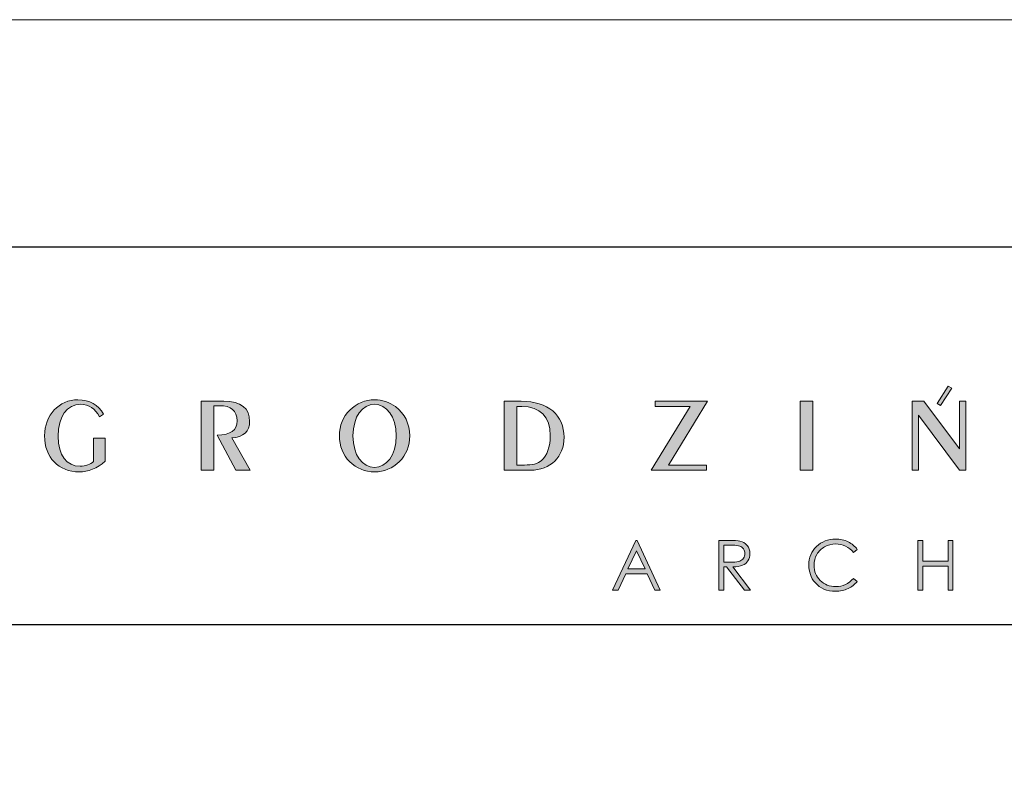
# Model space of a CAD drawing. Header units: millimetres. Extents: x 80301 to 146489, y -78581 to -28273.
# Tile 54 of 135: x 105034 to 105334, y -61866 to -61634. Entities that reach past the tile are written whole.
import ezdxf

# ---------------------------------------------------------------- set-up
doc = ezdxf.new("R2010")
doc.units = ezdxf.units.MM
doc.layers.add('opis..KF', color=250, linetype='Continuous', lineweight=15)
doc.layers.add('wymiar..KF', color=12, linetype='Continuous', lineweight=5)

# ---------------------------------------------------------------- blocks, each defined once
blk = doc.blocks.new('A$C3E4B4AA6')
at = {"layer": 'opis..KF', "lineweight": 0}
h = blk.add_hatch(color=256, dxfattribs=at)
h.dxf.hatch_style = 1
edge = h.paths.add_edge_path()
edge.add_spline(control_points=[(450.52, 40.88), (450.52, 40.88), (450.52, 59.11), (450.52, 59.11), (450.52, 59.11), (450.52, 59.11), (448.89, 59.11), (448.89, 59.11), (448.89, 59.11), (448.89, 59.11), (448.89, 46.51), (448.89, 46.51), (448.89, 46.51), (448.89, 46.51), (439.46, 59.11), (439.46, 59.11), (439.46, 59.11), (439.46, 59.11), (436.36, 59.11), (436.36, 59.11), (436.36, 59.11), (436.36, 59.11), (436.36, 40.88), (436.36, 40.88), (436.36, 40.88), (436.36, 40.88), (437.97, 40.88), (437.97, 40.88), (437.97, 40.88), (437.97, 40.88), (437.97, 55.4), (437.97, 55.4), (437.97, 55.4), (437.97, 55.4), (448.89, 40.88), (448.89, 40.88), (448.89, 40.88), (448.89, 40.88), (450.52, 40.88), (450.52, 40.88)], knot_values=[0, 0, 0, 0, 0.090909, 0.090909, 0.090909, 0.091009, 0.181818, 0.181818, 0.181818, 0.181918, 0.272727, 0.272727, 0.272727, 0.272827, 0.363636, 0.363636, 0.363636, 0.363736, 0.454545, 0.454545, 0.454545, 0.454645, 0.545455, 0.545455, 0.545455, 0.545555, 0.636364, 0.636364, 0.636364, 0.636464, 0.727273, 0.727273, 0.727273, 0.727373, 0.818182, 0.818182, 0.818182, 0.818282, 1, 1, 1, 1], degree=3, periodic=0)
edge = h.paths.add_edge_path()
edge.add_spline(control_points=[(443.87, 58.02), (443.87, 58.02), (446.85, 62.62), (446.85, 62.62), (446.85, 62.62), (446.85, 62.62), (445.89, 63.1), (445.89, 63.1), (445.89, 63.1), (445.89, 63.1), (442.91, 58.5), (442.91, 58.5), (442.91, 58.5), (442.91, 58.5), (443.87, 58.02), (443.87, 58.02)], knot_values=[0, 0, 0, 0, 0.2, 0.2, 0.2, 0.2001, 0.4, 0.4, 0.4, 0.4001, 0.6, 0.6, 0.6, 0.6001, 1, 1, 1, 1], degree=3, periodic=0)
h = blk.add_hatch(color=256, dxfattribs=at)
h.dxf.hatch_style = 1
edge = h.paths.add_edge_path()
edge.add_spline(control_points=[(222.92, 43.25), (222.92, 43.25), (222.92, 49.39), (222.92, 49.39), (222.92, 49.39), (222.92, 49.39), (219.85, 49.39), (219.85, 49.39), (219.85, 49.39), (219.85, 49.39), (219.85, 43.2), (219.85, 43.2), (219.85, 43.2), (218.99, 42.39), (217.73, 41.91), (216.26, 41.91), (216.26, 41.91), (212.71, 41.91), (210.47, 44.73), (210.47, 49.87), (210.47, 49.87), (210.47, 55.16), (212.8, 58.3), (216.41, 58.3), (216.41, 58.3), (218.58, 58.3), (220.26, 57.18), (221.38, 54.97), (221.38, 54.97), (221.38, 54.97), (222.48, 55.72), (222.48, 55.72), (222.48, 55.72), (221.02, 58.23), (218.8, 59.5), (215.7, 59.5), (215.7, 59.5), (210.78, 59.5), (206.86, 55.5), (206.86, 49.97), (206.86, 49.97), (206.86, 44.27), (210.59, 40.44), (216, 40.44), (216, 40.44), (218.43, 40.44), (220.75, 41.35), (222.92, 43.25)], knot_values=[0, 0, 0, 0, 0.076923, 0.076923, 0.076923, 0.077023, 0.153846, 0.153846, 0.153846, 0.153946, 0.230769, 0.230769, 0.230769, 0.230869, 0.307692, 0.307692, 0.307692, 0.307792, 0.384615, 0.384615, 0.384615, 0.384715, 0.461538, 0.461538, 0.461538, 0.461638, 0.538462, 0.538462, 0.538462, 0.538562, 0.615385, 0.615385, 0.615385, 0.615485, 0.692308, 0.692308, 0.692308, 0.692408, 0.769231, 0.769231, 0.769231, 0.769331, 0.846154, 0.846154, 0.846154, 0.846254, 1, 1, 1, 1], degree=3, periodic=0)
h = blk.add_hatch(color=256, dxfattribs=at)
h.dxf.hatch_style = 1
edge = h.paths.add_edge_path()
edge.add_spline(control_points=[(261.21, 40.88), (261.21, 40.88), (256.36, 49.43), (256.36, 49.43), (256.36, 49.43), (259.43, 49.58), (261.11, 51.19), (261.11, 53.77), (261.11, 53.77), (261.11, 57.23), (258.82, 59.11), (254.24, 59.11), (254.24, 59.11), (254.24, 59.11), (248.27, 59.11), (248.27, 59.11), (248.27, 59.11), (248.27, 59.11), (248.27, 40.88), (248.27, 40.88), (248.27, 40.88), (248.27, 40.88), (251.66, 40.88), (251.66, 40.88), (251.66, 40.88), (251.66, 40.88), (251.66, 57.94), (251.66, 57.94), (251.66, 57.94), (251.66, 57.94), (253.05, 57.94), (253.05, 57.94), (253.05, 57.94), (256.22, 57.94), (257.78, 56.62), (257.78, 53.92), (257.78, 53.92), (257.78, 51.31), (256.14, 50.36), (252.51, 50.12), (252.51, 50.12), (252.51, 50.12), (257.41, 40.88), (257.41, 40.88), (257.41, 40.88), (257.41, 40.88), (261.21, 40.88), (261.21, 40.88)], knot_values=[0, 0, 0, 0, 0.076923, 0.076923, 0.076923, 0.077023, 0.153846, 0.153846, 0.153846, 0.153946, 0.230769, 0.230769, 0.230769, 0.230869, 0.307692, 0.307692, 0.307692, 0.307792, 0.384615, 0.384615, 0.384615, 0.384715, 0.461538, 0.461538, 0.461538, 0.461638, 0.538462, 0.538462, 0.538462, 0.538562, 0.615385, 0.615385, 0.615385, 0.615485, 0.692308, 0.692308, 0.692308, 0.692408, 0.769231, 0.769231, 0.769231, 0.769331, 0.846154, 0.846154, 0.846154, 0.846254, 1, 1, 1, 1], degree=3, periodic=0)
h = blk.add_hatch(color=256, dxfattribs=at)
h.dxf.hatch_style = 1
edge = h.paths.add_edge_path()
edge.add_spline(control_points=[(303.45, 49.95), (303.45, 53.16), (302.11, 55.89), (299.68, 57.69), (299.68, 57.69), (298.04, 58.86), (296.14, 59.5), (294.15, 59.5), (294.15, 59.5), (291.66, 59.5), (289.35, 58.52), (287.59, 56.79), (287.59, 56.79), (285.79, 55.04), (284.84, 52.65), (284.84, 49.95), (284.84, 49.95), (284.84, 47.27), (285.79, 44.9), (287.54, 43.15), (287.54, 43.15), (289.35, 41.35), (291.64, 40.44), (294.15, 40.44), (294.15, 40.44), (296.63, 40.44), (298.92, 41.35), (300.72, 43.15), (300.72, 43.15), (302.5, 44.9), (303.45, 47.27), (303.45, 49.95)], knot_values=[0, 0, 0, 0, 0.111111, 0.111111, 0.111111, 0.111211, 0.222222, 0.222222, 0.222222, 0.222322, 0.333333, 0.333333, 0.333333, 0.333433, 0.444444, 0.444444, 0.444444, 0.444544, 0.555556, 0.555556, 0.555556, 0.555656, 0.666667, 0.666667, 0.666667, 0.666767, 0.777778, 0.777778, 0.777778, 0.777878, 1, 1, 1, 1], degree=3, periodic=0)
edge = h.paths.add_edge_path(flags=16)
edge.add_spline(control_points=[(299.85, 49.95), (299.85, 44.76), (297.31, 41.61), (294.15, 41.61), (294.15, 41.61), (290.95, 41.61), (288.44, 44.78), (288.44, 49.95), (288.44, 49.95), (288.44, 55.14), (290.95, 58.33), (294.15, 58.33), (294.15, 58.33), (297.31, 58.33), (299.85, 55.16), (299.85, 49.95)], knot_values=[0, 0, 0, 0, 0.2, 0.2, 0.2, 0.2001, 0.4, 0.4, 0.4, 0.4001, 0.6, 0.6, 0.6, 0.6001, 1, 1, 1, 1], degree=3, periodic=0)
h = blk.add_hatch(color=256, dxfattribs=at)
h.dxf.hatch_style = 1
edge = h.paths.add_edge_path()
edge.add_spline(control_points=[(344.26, 49.58), (344.26, 55.48), (340.09, 59.11), (332.9, 59.11), (332.9, 59.11), (332.9, 59.11), (328.45, 59.11), (328.45, 59.11), (328.45, 59.11), (328.45, 59.11), (328.45, 40.88), (328.45, 40.88), (328.45, 40.88), (328.45, 40.88), (335.34, 40.88), (335.34, 40.88), (335.34, 40.88), (340.72, 40.88), (344.26, 44.39), (344.26, 49.58)], knot_values=[0, 0, 0, 0, 0.166667, 0.166667, 0.166667, 0.166767, 0.333333, 0.333333, 0.333333, 0.333433, 0.5, 0.5, 0.5, 0.5001, 0.666667, 0.666667, 0.666667, 0.666767, 1, 1, 1, 1], degree=3, periodic=0)
edge = h.paths.add_edge_path(flags=16)
edge.add_spline(control_points=[(340.63, 50.04), (340.63, 47), (339.75, 44.71), (338.31, 43.44), (338.31, 43.44), (337.29, 42.56), (335.85, 42.25), (333.81, 42.25), (333.81, 42.25), (333.81, 42.25), (331.81, 42.25), (331.81, 42.25), (331.81, 42.25), (331.81, 42.25), (331.81, 57.74), (331.81, 57.74), (331.81, 57.74), (331.81, 57.74), (333.07, 57.74), (333.07, 57.74), (333.07, 57.74), (337.97, 57.74), (340.63, 55.01), (340.63, 50.04)], knot_values=[0, 0, 0, 0, 0.142857, 0.142857, 0.142857, 0.142957, 0.285714, 0.285714, 0.285714, 0.285814, 0.428571, 0.428571, 0.428571, 0.428671, 0.571429, 0.571429, 0.571429, 0.571529, 0.714286, 0.714286, 0.714286, 0.714386, 1, 1, 1, 1], degree=3, periodic=0)
h = blk.add_hatch(color=256, dxfattribs=at)
h.dxf.hatch_style = 1
edge = h.paths.add_edge_path()
edge.add_spline(control_points=[(382.16, 59.11), (382.16, 59.11), (368.32, 59.11), (368.32, 59.11), (368.32, 59.11), (368.32, 59.11), (368.32, 57.74), (368.32, 57.74), (368.32, 57.74), (368.32, 57.74), (377.58, 57.74), (377.58, 57.74), (377.58, 57.74), (377.58, 57.74), (367.28, 40.88), (367.28, 40.88), (367.28, 40.88), (367.28, 40.88), (381.97, 40.88), (381.97, 40.88), (381.97, 40.88), (381.97, 40.88), (381.97, 42.25), (381.97, 42.25), (381.97, 42.25), (381.97, 42.25), (371.88, 42.25), (371.88, 42.25), (371.88, 42.25), (371.88, 42.25), (382.16, 59.11), (382.16, 59.11)], knot_values=[0, 0, 0, 0, 0.111111, 0.111111, 0.111111, 0.111211, 0.222222, 0.222222, 0.222222, 0.222322, 0.333333, 0.333333, 0.333333, 0.333433, 0.444444, 0.444444, 0.444444, 0.444544, 0.555556, 0.555556, 0.555556, 0.555656, 0.666667, 0.666667, 0.666667, 0.666767, 0.777778, 0.777778, 0.777778, 0.777878, 1, 1, 1, 1], degree=3, periodic=0)
h = blk.add_hatch(color=256, dxfattribs=at)
h.dxf.hatch_style = 1
edge = h.paths.add_edge_path()
edge.add_spline(control_points=[(410.03, 40.88), (410.03, 40.88), (410.03, 59.11), (410.03, 59.11), (410.03, 59.11), (410.03, 59.11), (406.69, 59.11), (406.69, 59.11), (406.69, 59.11), (406.69, 59.11), (406.69, 40.88), (406.69, 40.88), (406.69, 40.88), (406.69, 40.88), (410.03, 40.88), (410.03, 40.88)], knot_values=[0, 0, 0, 0, 0.2, 0.2, 0.2, 0.2001, 0.4, 0.4, 0.4, 0.4001, 0.6, 0.6, 0.6, 0.6001, 1, 1, 1, 1], degree=3, periodic=0)
h = blk.add_hatch(color=256, dxfattribs=at)
h.dxf.hatch_style = 1
edge = h.paths.add_edge_path()
edge.add_spline(control_points=[(363.59, 22.31), (363.59, 22.31), (369.72, 9.18), (369.72, 9.18), (369.72, 9.18), (369.72, 9.18), (368.31, 9.18), (368.31, 9.18), (368.31, 9.18), (368.31, 9.18), (366.25, 13.5), (366.25, 13.5), (366.25, 13.5), (366.25, 13.5), (360.57, 13.5), (360.57, 13.5), (360.57, 13.5), (360.57, 13.5), (358.53, 9.18), (358.53, 9.18), (358.53, 9.18), (358.53, 9.18), (357.06, 9.18), (357.06, 9.18), (357.06, 9.18), (357.06, 9.18), (363.26, 22.31), (363.26, 22.31), (363.26, 22.31), (363.26, 22.31), (363.59, 22.31), (363.59, 22.31)], knot_values=[0, 0, 0, 0, 0.111111, 0.111111, 0.111111, 0.111211, 0.222222, 0.222222, 0.222222, 0.222322, 0.333333, 0.333333, 0.333333, 0.333433, 0.444444, 0.444444, 0.444444, 0.444544, 0.555556, 0.555556, 0.555556, 0.555656, 0.666667, 0.666667, 0.666667, 0.666767, 0.777778, 0.777778, 0.777778, 0.777878, 1, 1, 1, 1], degree=3, periodic=0)
edge = h.paths.add_edge_path(flags=16)
edge.add_spline(control_points=[(363.43, 19.56), (363.43, 19.56), (361.17, 14.78), (361.17, 14.78), (361.17, 14.78), (361.17, 14.78), (365.68, 14.78), (365.68, 14.78), (365.68, 14.78), (365.68, 14.78), (363.43, 19.56), (363.43, 19.56)], knot_values=[0, 0, 0, 0, 0.25, 0.25, 0.25, 0.2501, 0.5, 0.5, 0.5, 0.5001, 1, 1, 1, 1], degree=3, periodic=0)
h = blk.add_hatch(color=256, dxfattribs=at)
h.dxf.hatch_style = 1
edge = h.paths.add_edge_path()
edge.add_spline(control_points=[(385.19, 22.31), (385.19, 22.31), (387.81, 22.31), (387.81, 22.31), (387.81, 22.31), (389.27, 22.31), (390.26, 22.25), (390.78, 22.13), (390.78, 22.13), (391.56, 21.96), (392.19, 21.57), (392.68, 20.99), (392.68, 20.99), (393.17, 20.4), (393.42, 19.68), (393.42, 18.82), (393.42, 18.82), (393.42, 18.11), (393.25, 17.48), (392.91, 16.94), (392.91, 16.94), (392.58, 16.4), (392.09, 15.99), (391.47, 15.72), (391.47, 15.72), (390.84, 15.44), (389.98, 15.3), (388.87, 15.29), (388.87, 15.29), (388.87, 15.29), (393.6, 9.18), (393.6, 9.18), (393.6, 9.18), (393.6, 9.18), (391.99, 9.18), (391.99, 9.18), (391.99, 9.18), (391.99, 9.18), (387.26, 15.29), (387.26, 15.29), (387.26, 15.29), (387.26, 15.29), (386.51, 15.29), (386.51, 15.29), (386.51, 15.29), (386.51, 15.29), (386.51, 9.18), (386.51, 9.18), (386.51, 9.18), (386.51, 9.18), (385.19, 9.18), (385.19, 9.18), (385.19, 9.18), (385.19, 9.18), (385.19, 22.31), (385.19, 22.31)], knot_values=[0, 0, 0, 0, 0.066667, 0.066667, 0.066667, 0.066767, 0.133333, 0.133333, 0.133333, 0.133433, 0.2, 0.2, 0.2, 0.2001, 0.266667, 0.266667, 0.266667, 0.266767, 0.333333, 0.333333, 0.333333, 0.333433, 0.4, 0.4, 0.4, 0.4001, 0.466667, 0.466667, 0.466667, 0.466767, 0.533333, 0.533333, 0.533333, 0.533433, 0.6, 0.6, 0.6, 0.6001, 0.666667, 0.666667, 0.666667, 0.666767, 0.733333, 0.733333, 0.733333, 0.733433, 0.8, 0.8, 0.8, 0.8001, 0.866667, 0.866667, 0.866667, 0.866767, 1, 1, 1, 1], degree=3, periodic=0)
edge = h.paths.add_edge_path(flags=16)
edge.add_spline(control_points=[(386.51, 21.03), (386.51, 21.03), (386.51, 16.57), (386.51, 16.57), (386.51, 16.57), (386.51, 16.57), (388.77, 16.55), (388.77, 16.55), (388.77, 16.55), (389.65, 16.55), (390.3, 16.64), (390.72, 16.8), (390.72, 16.8), (391.14, 16.97), (391.47, 17.24), (391.71, 17.6), (391.71, 17.6), (391.94, 17.97), (392.06, 18.37), (392.06, 18.83), (392.06, 18.83), (392.06, 19.27), (391.94, 19.67), (391.7, 20.03), (391.7, 20.03), (391.47, 20.39), (391.15, 20.65), (390.76, 20.8), (390.76, 20.8), (390.38, 20.96), (389.73, 21.03), (388.83, 21.03), (388.83, 21.03), (388.83, 21.03), (386.51, 21.03), (386.51, 21.03)], knot_values=[0, 0, 0, 0, 0.1, 0.1, 0.1, 0.1001, 0.2, 0.2, 0.2, 0.2001, 0.3, 0.3, 0.3, 0.3001, 0.4, 0.4, 0.4, 0.4001, 0.5, 0.5, 0.5, 0.5001, 0.6, 0.6, 0.6, 0.6001, 0.7, 0.7, 0.7, 0.7001, 0.8, 0.8, 0.8, 0.8001, 1, 1, 1, 1], degree=3, periodic=0)
h = blk.add_hatch(color=256, dxfattribs=at)
h.dxf.hatch_style = 1
edge = h.paths.add_edge_path()
edge.add_spline(control_points=[(421.82, 19.89), (421.82, 19.89), (420.79, 19.09), (420.79, 19.09), (420.79, 19.09), (420.22, 19.84), (419.53, 20.4), (418.73, 20.79), (418.73, 20.79), (417.93, 21.17), (417.05, 21.36), (416.09, 21.36), (416.09, 21.36), (415.05, 21.36), (414.08, 21.11), (413.18, 20.61), (413.18, 20.61), (412.29, 20.1), (411.6, 19.43), (411.11, 18.58), (411.11, 18.58), (410.62, 17.73), (410.38, 16.78), (410.38, 15.72), (410.38, 15.72), (410.38, 14.12), (410.92, 12.78), (412.02, 11.71), (412.02, 11.71), (413.12, 10.64), (414.5, 10.1), (416.17, 10.1), (416.17, 10.1), (418.01, 10.1), (419.55, 10.82), (420.79, 12.26), (420.79, 12.26), (420.79, 12.26), (421.82, 11.47), (421.82, 11.47), (421.82, 11.47), (421.17, 10.64), (420.35, 9.99), (419.37, 9.54), (419.37, 9.54), (418.39, 9.08), (417.3, 8.86), (416.09, 8.86), (416.09, 8.86), (413.79, 8.86), (411.98, 9.62), (410.66, 11.15), (410.66, 11.15), (409.54, 12.44), (408.99, 14), (408.99, 15.82), (408.99, 15.82), (408.99, 17.74), (409.66, 19.36), (411.01, 20.67), (411.01, 20.67), (412.36, 21.99), (414.04, 22.64), (416.07, 22.64), (416.07, 22.64), (417.3, 22.64), (418.4, 22.4), (419.39, 21.92), (419.39, 21.92), (420.38, 21.43), (421.19, 20.76), (421.82, 19.89)], knot_values=[0, 0, 0, 0, 0.052632, 0.052632, 0.052632, 0.052732, 0.105263, 0.105263, 0.105263, 0.105363, 0.157895, 0.157895, 0.157895, 0.157995, 0.210526, 0.210526, 0.210526, 0.210626, 0.263158, 0.263158, 0.263158, 0.263258, 0.315789, 0.315789, 0.315789, 0.315889, 0.368421, 0.368421, 0.368421, 0.368521, 0.421053, 0.421053, 0.421053, 0.421153, 0.473684, 0.473684, 0.473684, 0.473784, 0.526316, 0.526316, 0.526316, 0.526416, 0.578947, 0.578947, 0.578947, 0.579047, 0.631579, 0.631579, 0.631579, 0.631679, 0.684211, 0.684211, 0.684211, 0.684311, 0.736842, 0.736842, 0.736842, 0.736942, 0.789474, 0.789474, 0.789474, 0.789574, 0.842105, 0.842105, 0.842105, 0.842205, 0.894737, 0.894737, 0.894737, 0.894837, 1, 1, 1, 1], degree=3, periodic=0)
h = blk.add_hatch(color=256, dxfattribs=at)
h.dxf.hatch_style = 1
edge = h.paths.add_edge_path()
edge.add_spline(control_points=[(437.81, 22.31), (437.81, 22.31), (439.13, 22.31), (439.13, 22.31), (439.13, 22.31), (439.13, 22.31), (439.13, 16.81), (439.13, 16.81), (439.13, 16.81), (439.13, 16.81), (445.82, 16.81), (445.82, 16.81), (445.82, 16.81), (445.82, 16.81), (445.82, 22.31), (445.82, 22.31), (445.82, 22.31), (445.82, 22.31), (447.13, 22.31), (447.13, 22.31), (447.13, 22.31), (447.13, 22.31), (447.13, 9.18), (447.13, 9.18), (447.13, 9.18), (447.13, 9.18), (445.82, 9.18), (445.82, 9.18), (445.82, 9.18), (445.82, 9.18), (445.82, 15.53), (445.82, 15.53), (445.82, 15.53), (445.82, 15.53), (439.13, 15.53), (439.13, 15.53), (439.13, 15.53), (439.13, 15.53), (439.13, 9.18), (439.13, 9.18), (439.13, 9.18), (439.13, 9.18), (437.81, 9.18), (437.81, 9.18), (437.81, 9.18), (437.81, 9.18), (437.81, 22.31), (437.81, 22.31)], knot_values=[0, 0, 0, 0, 0.076923, 0.076923, 0.076923, 0.077023, 0.153846, 0.153846, 0.153846, 0.153946, 0.230769, 0.230769, 0.230769, 0.230869, 0.307692, 0.307692, 0.307692, 0.307792, 0.384615, 0.384615, 0.384615, 0.384715, 0.461538, 0.461538, 0.461538, 0.461638, 0.538462, 0.538462, 0.538462, 0.538562, 0.615385, 0.615385, 0.615385, 0.615485, 0.692308, 0.692308, 0.692308, 0.692408, 0.769231, 0.769231, 0.769231, 0.769331, 0.846154, 0.846154, 0.846154, 0.846254, 1, 1, 1, 1], degree=3, periodic=0)
at = {"layer": 'opis..KF', "lineweight": 30}
blk.add_lwpolyline([(0, 100), (933, 100), (933, 0), (0, 0)], close=True, dxfattribs=at)
at = {"layer": 'opis..KF', "lineweight": 0}
for points, knots in [([(443.87, 58.02), (443.87, 58.02), (446.85, 62.62), (446.85, 62.62), (446.85, 62.62), (446.85, 62.62), (445.89, 63.1), (445.89, 63.1), (445.89, 63.1), (445.89, 63.1), (442.91, 58.5), (442.91, 58.5), (442.91, 58.5), (442.91, 58.5), (443.87, 58.02), (443.87, 58.02)], [0, 0, 0, 0, 0.2, 0.2, 0.2, 0.2, 0.4, 0.4, 0.4, 0.4, 0.6, 0.6, 0.6, 0.6, 1, 1, 1, 1]), ([(222.92, 43.25), (222.92, 43.25), (222.92, 49.39), (222.92, 49.39), (222.92, 49.39), (222.92, 49.39), (219.85, 49.39), (219.85, 49.39), (219.85, 49.39), (219.85, 49.39), (219.85, 43.2), (219.85, 43.2), (219.85, 43.2), (218.99, 42.39), (217.73, 41.91), (216.26, 41.91), (216.26, 41.91), (212.71, 41.91), (210.47, 44.73), (210.47, 49.87), (210.47, 49.87), (210.47, 55.16), (212.8, 58.3), (216.41, 58.3), (216.41, 58.3), (218.58, 58.3), (220.26, 57.18), (221.38, 54.97), (221.38, 54.97), (221.38, 54.97), (222.48, 55.72), (222.48, 55.72), (222.48, 55.72), (221.02, 58.23), (218.8, 59.5), (215.7, 59.5), (215.7, 59.5), (210.78, 59.5), (206.86, 55.5), (206.86, 49.97), (206.86, 49.97), (206.86, 44.27), (210.59, 40.44), (216, 40.44), (216, 40.44), (218.43, 40.44), (220.75, 41.35), (222.92, 43.25)], [0, 0, 0, 0, 0.076923, 0.076923, 0.076923, 0.076923, 0.153846, 0.153846, 0.153846, 0.153846, 0.230769, 0.230769, 0.230769, 0.230769, 0.307692, 0.307692, 0.307692, 0.307692, 0.384615, 0.384615, 0.384615, 0.384615, 0.461538, 0.461538, 0.461538, 0.461538, 0.538462, 0.538462, 0.538462, 0.538462, 0.615385, 0.615385, 0.615385, 0.615385, 0.692308, 0.692308, 0.692308, 0.692308, 0.769231, 0.769231, 0.769231, 0.769231, 0.846154, 0.846154, 0.846154, 0.846154, 1, 1, 1, 1]), ([(261.21, 40.88), (261.21, 40.88), (256.36, 49.43), (256.36, 49.43), (256.36, 49.43), (259.43, 49.58), (261.11, 51.19), (261.11, 53.77), (261.11, 53.77), (261.11, 57.23), (258.82, 59.11), (254.24, 59.11), (254.24, 59.11), (254.24, 59.11), (248.27, 59.11), (248.27, 59.11), (248.27, 59.11), (248.27, 59.11), (248.27, 40.88), (248.27, 40.88), (248.27, 40.88), (248.27, 40.88), (251.66, 40.88), (251.66, 40.88), (251.66, 40.88), (251.66, 40.88), (251.66, 57.94), (251.66, 57.94), (251.66, 57.94), (251.66, 57.94), (253.05, 57.94), (253.05, 57.94), (253.05, 57.94), (256.22, 57.94), (257.78, 56.62), (257.78, 53.92), (257.78, 53.92), (257.78, 51.31), (256.14, 50.36), (252.51, 50.12), (252.51, 50.12), (252.51, 50.12), (257.41, 40.88), (257.41, 40.88), (257.41, 40.88), (257.41, 40.88), (261.21, 40.88), (261.21, 40.88)], [0, 0, 0, 0, 0.076923, 0.076923, 0.076923, 0.076923, 0.153846, 0.153846, 0.153846, 0.153846, 0.230769, 0.230769, 0.230769, 0.230769, 0.307692, 0.307692, 0.307692, 0.307692, 0.384615, 0.384615, 0.384615, 0.384615, 0.461538, 0.461538, 0.461538, 0.461538, 0.538462, 0.538462, 0.538462, 0.538462, 0.615385, 0.615385, 0.615385, 0.615385, 0.692308, 0.692308, 0.692308, 0.692308, 0.769231, 0.769231, 0.769231, 0.769231, 0.846154, 0.846154, 0.846154, 0.846154, 1, 1, 1, 1]), ([(303.45, 49.95), (303.45, 53.16), (302.11, 55.89), (299.68, 57.69), (299.68, 57.69), (298.04, 58.86), (296.14, 59.5), (294.15, 59.5), (294.15, 59.5), (291.66, 59.5), (289.35, 58.52), (287.59, 56.79), (287.59, 56.79), (285.79, 55.04), (284.84, 52.65), (284.84, 49.95), (284.84, 49.95), (284.84, 47.27), (285.79, 44.9), (287.54, 43.15), (287.54, 43.15), (289.35, 41.35), (291.64, 40.44), (294.15, 40.44), (294.15, 40.44), (296.63, 40.44), (298.92, 41.35), (300.72, 43.15), (300.72, 43.15), (302.5, 44.9), (303.45, 47.27), (303.45, 49.95)], [0, 0, 0, 0, 0.111111, 0.111111, 0.111111, 0.111111, 0.222222, 0.222222, 0.222222, 0.222222, 0.333333, 0.333333, 0.333333, 0.333333, 0.444444, 0.444444, 0.444444, 0.444444, 0.555556, 0.555556, 0.555556, 0.555556, 0.666667, 0.666667, 0.666667, 0.666667, 0.777778, 0.777778, 0.777778, 0.777778, 1, 1, 1, 1]), ([(299.85, 49.95), (299.85, 44.76), (297.31, 41.61), (294.15, 41.61), (294.15, 41.61), (290.95, 41.61), (288.44, 44.78), (288.44, 49.95), (288.44, 49.95), (288.44, 55.14), (290.95, 58.33), (294.15, 58.33), (294.15, 58.33), (297.31, 58.33), (299.85, 55.16), (299.85, 49.95)], [0, 0, 0, 0, 0.2, 0.2, 0.2, 0.2, 0.4, 0.4, 0.4, 0.4, 0.6, 0.6, 0.6, 0.6, 1, 1, 1, 1]), ([(344.26, 49.58), (344.26, 55.48), (340.09, 59.11), (332.9, 59.11), (332.9, 59.11), (332.9, 59.11), (328.45, 59.11), (328.45, 59.11), (328.45, 59.11), (328.45, 59.11), (328.45, 40.88), (328.45, 40.88), (328.45, 40.88), (328.45, 40.88), (335.34, 40.88), (335.34, 40.88), (335.34, 40.88), (340.72, 40.88), (344.26, 44.39), (344.26, 49.58)], [0, 0, 0, 0, 0.166667, 0.166667, 0.166667, 0.166667, 0.333333, 0.333333, 0.333333, 0.333333, 0.5, 0.5, 0.5, 0.5, 0.666667, 0.666667, 0.666667, 0.666667, 1, 1, 1, 1]), ([(340.63, 50.04), (340.63, 47), (339.75, 44.71), (338.31, 43.44), (338.31, 43.44), (337.29, 42.56), (335.85, 42.25), (333.81, 42.25), (333.81, 42.25), (333.81, 42.25), (331.81, 42.25), (331.81, 42.25), (331.81, 42.25), (331.81, 42.25), (331.81, 57.74), (331.81, 57.74), (331.81, 57.74), (331.81, 57.74), (333.07, 57.74), (333.07, 57.74), (333.07, 57.74), (337.97, 57.74), (340.63, 55.01), (340.63, 50.04)], [0, 0, 0, 0, 0.142857, 0.142857, 0.142857, 0.142857, 0.285714, 0.285714, 0.285714, 0.285714, 0.428571, 0.428571, 0.428571, 0.428571, 0.571429, 0.571429, 0.571429, 0.571429, 0.714286, 0.714286, 0.714286, 0.714286, 1, 1, 1, 1]), ([(382.16, 59.11), (382.16, 59.11), (368.32, 59.11), (368.32, 59.11), (368.32, 59.11), (368.32, 59.11), (368.32, 57.74), (368.32, 57.74), (368.32, 57.74), (368.32, 57.74), (377.58, 57.74), (377.58, 57.74), (377.58, 57.74), (377.58, 57.74), (367.28, 40.88), (367.28, 40.88), (367.28, 40.88), (367.28, 40.88), (381.97, 40.88), (381.97, 40.88), (381.97, 40.88), (381.97, 40.88), (381.97, 42.25), (381.97, 42.25), (381.97, 42.25), (381.97, 42.25), (371.88, 42.25), (371.88, 42.25), (371.88, 42.25), (371.88, 42.25), (382.16, 59.11), (382.16, 59.11)], [0, 0, 0, 0, 0.111111, 0.111111, 0.111111, 0.111111, 0.222222, 0.222222, 0.222222, 0.222222, 0.333333, 0.333333, 0.333333, 0.333333, 0.444444, 0.444444, 0.444444, 0.444444, 0.555556, 0.555556, 0.555556, 0.555556, 0.666667, 0.666667, 0.666667, 0.666667, 0.777778, 0.777778, 0.777778, 0.777778, 1, 1, 1, 1]), ([(410.03, 40.88), (410.03, 40.88), (410.03, 59.11), (410.03, 59.11), (410.03, 59.11), (410.03, 59.11), (406.69, 59.11), (406.69, 59.11), (406.69, 59.11), (406.69, 59.11), (406.69, 40.88), (406.69, 40.88), (406.69, 40.88), (406.69, 40.88), (410.03, 40.88), (410.03, 40.88)], [0, 0, 0, 0, 0.2, 0.2, 0.2, 0.2, 0.4, 0.4, 0.4, 0.4, 0.6, 0.6, 0.6, 0.6, 1, 1, 1, 1]), ([(450.52, 40.88), (450.52, 40.88), (450.52, 59.11), (450.52, 59.11), (450.52, 59.11), (450.52, 59.11), (448.89, 59.11), (448.89, 59.11), (448.89, 59.11), (448.89, 59.11), (448.89, 46.51), (448.89, 46.51), (448.89, 46.51), (448.89, 46.51), (439.46, 59.11), (439.46, 59.11), (439.46, 59.11), (439.46, 59.11), (436.36, 59.11), (436.36, 59.11), (436.36, 59.11), (436.36, 59.11), (436.36, 40.88), (436.36, 40.88), (436.36, 40.88), (436.36, 40.88), (437.97, 40.88), (437.97, 40.88), (437.97, 40.88), (437.97, 40.88), (437.97, 55.4), (437.97, 55.4), (437.97, 55.4), (437.97, 55.4), (448.89, 40.88), (448.89, 40.88), (448.89, 40.88), (448.89, 40.88), (450.52, 40.88), (450.52, 40.88)], [0, 0, 0, 0, 0.090909, 0.090909, 0.090909, 0.090909, 0.181818, 0.181818, 0.181818, 0.181818, 0.272727, 0.272727, 0.272727, 0.272727, 0.363636, 0.363636, 0.363636, 0.363636, 0.454545, 0.454545, 0.454545, 0.454545, 0.545455, 0.545455, 0.545455, 0.545455, 0.636364, 0.636364, 0.636364, 0.636364, 0.727273, 0.727273, 0.727273, 0.727273, 0.818182, 0.818182, 0.818182, 0.818182, 1, 1, 1, 1]), ([(363.59, 22.31), (363.59, 22.31), (369.72, 9.18), (369.72, 9.18), (369.72, 9.18), (369.72, 9.18), (368.31, 9.18), (368.31, 9.18), (368.31, 9.18), (368.31, 9.18), (366.25, 13.5), (366.25, 13.5), (366.25, 13.5), (366.25, 13.5), (360.57, 13.5), (360.57, 13.5), (360.57, 13.5), (360.57, 13.5), (358.53, 9.18), (358.53, 9.18), (358.53, 9.18), (358.53, 9.18), (357.06, 9.18), (357.06, 9.18), (357.06, 9.18), (357.06, 9.18), (363.26, 22.31), (363.26, 22.31), (363.26, 22.31), (363.26, 22.31), (363.59, 22.31), (363.59, 22.31)], [0, 0, 0, 0, 0.111111, 0.111111, 0.111111, 0.111111, 0.222222, 0.222222, 0.222222, 0.222222, 0.333333, 0.333333, 0.333333, 0.333333, 0.444444, 0.444444, 0.444444, 0.444444, 0.555556, 0.555556, 0.555556, 0.555556, 0.666667, 0.666667, 0.666667, 0.666667, 0.777778, 0.777778, 0.777778, 0.777778, 1, 1, 1, 1]), ([(385.19, 22.31), (385.19, 22.31), (387.81, 22.31), (387.81, 22.31), (387.81, 22.31), (389.27, 22.31), (390.26, 22.25), (390.78, 22.13), (390.78, 22.13), (391.56, 21.96), (392.19, 21.57), (392.68, 20.99), (392.68, 20.99), (393.17, 20.4), (393.42, 19.68), (393.42, 18.82), (393.42, 18.82), (393.42, 18.11), (393.25, 17.48), (392.91, 16.94), (392.91, 16.94), (392.58, 16.4), (392.09, 15.99), (391.47, 15.72), (391.47, 15.72), (390.84, 15.44), (389.98, 15.3), (388.87, 15.29), (388.87, 15.29), (388.87, 15.29), (393.6, 9.18), (393.6, 9.18), (393.6, 9.18), (393.6, 9.18), (391.99, 9.18), (391.99, 9.18), (391.99, 9.18), (391.99, 9.18), (387.26, 15.29), (387.26, 15.29), (387.26, 15.29), (387.26, 15.29), (386.51, 15.29), (386.51, 15.29), (386.51, 15.29), (386.51, 15.29), (386.51, 9.18), (386.51, 9.18), (386.51, 9.18), (386.51, 9.18), (385.19, 9.18), (385.19, 9.18), (385.19, 9.18), (385.19, 9.18), (385.19, 22.31), (385.19, 22.31)], [0, 0, 0, 0, 0.066667, 0.066667, 0.066667, 0.066667, 0.133333, 0.133333, 0.133333, 0.133333, 0.2, 0.2, 0.2, 0.2, 0.266667, 0.266667, 0.266667, 0.266667, 0.333333, 0.333333, 0.333333, 0.333333, 0.4, 0.4, 0.4, 0.4, 0.466667, 0.466667, 0.466667, 0.466667, 0.533333, 0.533333, 0.533333, 0.533333, 0.6, 0.6, 0.6, 0.6, 0.666667, 0.666667, 0.666667, 0.666667, 0.733333, 0.733333, 0.733333, 0.733333, 0.8, 0.8, 0.8, 0.8, 0.866667, 0.866667, 0.866667, 0.866667, 1, 1, 1, 1]), ([(386.51, 21.03), (386.51, 21.03), (386.51, 16.57), (386.51, 16.57), (386.51, 16.57), (386.51, 16.57), (388.77, 16.55), (388.77, 16.55), (388.77, 16.55), (389.65, 16.55), (390.3, 16.64), (390.72, 16.8), (390.72, 16.8), (391.14, 16.97), (391.47, 17.24), (391.71, 17.6), (391.71, 17.6), (391.94, 17.97), (392.06, 18.37), (392.06, 18.83), (392.06, 18.83), (392.06, 19.27), (391.94, 19.67), (391.7, 20.03), (391.7, 20.03), (391.47, 20.39), (391.15, 20.65), (390.76, 20.8), (390.76, 20.8), (390.38, 20.96), (389.73, 21.03), (388.83, 21.03), (388.83, 21.03), (388.83, 21.03), (386.51, 21.03), (386.51, 21.03)], [0, 0, 0, 0, 0.1, 0.1, 0.1, 0.1, 0.2, 0.2, 0.2, 0.2, 0.3, 0.3, 0.3, 0.3, 0.4, 0.4, 0.4, 0.4, 0.5, 0.5, 0.5, 0.5, 0.6, 0.6, 0.6, 0.6, 0.7, 0.7, 0.7, 0.7, 0.8, 0.8, 0.8, 0.8, 1, 1, 1, 1]), ([(421.82, 19.89), (421.82, 19.89), (420.79, 19.09), (420.79, 19.09), (420.79, 19.09), (420.22, 19.84), (419.53, 20.4), (418.73, 20.79), (418.73, 20.79), (417.93, 21.17), (417.05, 21.36), (416.09, 21.36), (416.09, 21.36), (415.05, 21.36), (414.08, 21.11), (413.18, 20.61), (413.18, 20.61), (412.29, 20.1), (411.6, 19.43), (411.11, 18.58), (411.11, 18.58), (410.62, 17.73), (410.38, 16.78), (410.38, 15.72), (410.38, 15.72), (410.38, 14.12), (410.92, 12.78), (412.02, 11.71), (412.02, 11.71), (413.12, 10.64), (414.5, 10.1), (416.17, 10.1), (416.17, 10.1), (418.01, 10.1), (419.55, 10.82), (420.79, 12.26), (420.79, 12.26), (420.79, 12.26), (421.82, 11.47), (421.82, 11.47), (421.82, 11.47), (421.17, 10.64), (420.35, 9.99), (419.37, 9.54), (419.37, 9.54), (418.39, 9.08), (417.3, 8.86), (416.09, 8.86), (416.09, 8.86), (413.79, 8.86), (411.98, 9.62), (410.66, 11.15), (410.66, 11.15), (409.54, 12.44), (408.99, 14), (408.99, 15.82), (408.99, 15.82), (408.99, 17.74), (409.66, 19.36), (411.01, 20.67), (411.01, 20.67), (412.36, 21.99), (414.04, 22.64), (416.07, 22.64), (416.07, 22.64), (417.3, 22.64), (418.4, 22.4), (419.39, 21.92), (419.39, 21.92), (420.38, 21.43), (421.19, 20.76), (421.82, 19.89)], [0, 0, 0, 0, 0.052632, 0.052632, 0.052632, 0.052632, 0.105263, 0.105263, 0.105263, 0.105263, 0.157895, 0.157895, 0.157895, 0.157895, 0.210526, 0.210526, 0.210526, 0.210526, 0.263158, 0.263158, 0.263158, 0.263158, 0.315789, 0.315789, 0.315789, 0.315789, 0.368421, 0.368421, 0.368421, 0.368421, 0.421053, 0.421053, 0.421053, 0.421053, 0.473684, 0.473684, 0.473684, 0.473684, 0.526316, 0.526316, 0.526316, 0.526316, 0.578947, 0.578947, 0.578947, 0.578947, 0.631579, 0.631579, 0.631579, 0.631579, 0.684211, 0.684211, 0.684211, 0.684211, 0.736842, 0.736842, 0.736842, 0.736842, 0.789474, 0.789474, 0.789474, 0.789474, 0.842105, 0.842105, 0.842105, 0.842105, 0.894737, 0.894737, 0.894737, 0.894737, 1, 1, 1, 1]), ([(437.81, 22.31), (437.81, 22.31), (439.13, 22.31), (439.13, 22.31), (439.13, 22.31), (439.13, 22.31), (439.13, 16.81), (439.13, 16.81), (439.13, 16.81), (439.13, 16.81), (445.82, 16.81), (445.82, 16.81), (445.82, 16.81), (445.82, 16.81), (445.82, 22.31), (445.82, 22.31), (445.82, 22.31), (445.82, 22.31), (447.13, 22.31), (447.13, 22.31), (447.13, 22.31), (447.13, 22.31), (447.13, 9.18), (447.13, 9.18), (447.13, 9.18), (447.13, 9.18), (445.82, 9.18), (445.82, 9.18), (445.82, 9.18), (445.82, 9.18), (445.82, 15.53), (445.82, 15.53), (445.82, 15.53), (445.82, 15.53), (439.13, 15.53), (439.13, 15.53), (439.13, 15.53), (439.13, 15.53), (439.13, 9.18), (439.13, 9.18), (439.13, 9.18), (439.13, 9.18), (437.81, 9.18), (437.81, 9.18), (437.81, 9.18), (437.81, 9.18), (437.81, 22.31), (437.81, 22.31)], [0, 0, 0, 0, 0.076923, 0.076923, 0.076923, 0.076923, 0.153846, 0.153846, 0.153846, 0.153846, 0.230769, 0.230769, 0.230769, 0.230769, 0.307692, 0.307692, 0.307692, 0.307692, 0.384615, 0.384615, 0.384615, 0.384615, 0.461538, 0.461538, 0.461538, 0.461538, 0.538462, 0.538462, 0.538462, 0.538462, 0.615385, 0.615385, 0.615385, 0.615385, 0.692308, 0.692308, 0.692308, 0.692308, 0.769231, 0.769231, 0.769231, 0.769231, 0.846154, 0.846154, 0.846154, 0.846154, 1, 1, 1, 1]), ([(363.43, 19.56), (363.43, 19.56), (361.17, 14.78), (361.17, 14.78), (361.17, 14.78), (361.17, 14.78), (365.68, 14.78), (365.68, 14.78), (365.68, 14.78), (365.68, 14.78), (363.43, 19.56), (363.43, 19.56)], [0, 0, 0, 0, 0.25, 0.25, 0.25, 0.25, 0.5, 0.5, 0.5, 0.5, 1, 1, 1, 1])]:
    blk.add_open_spline(points, degree=3, knots=knots, dxfattribs=at)

msp = doc.modelspace()

# ---------------------------------------------------------------- linework, layer by layer
at = {"layer": 'wymiar..KF', "linetype": 'ByBlock'}
msp.add_lwpolyline([(104733.62, -61634.28), (105933.62, -61634.28), (105933.62, -62834.28), (104733.62, -62834.28)], close=True, dxfattribs=at)

# ---------------------------------------------------------------- block references
at = {"layer": 'opis..KF', "xscale": 1.152, "yscale": 1.152, "zscale": 1.152}
msp.add_blockref('A$C3E4B4AA6', (104802.89, -61818.66), dxfattribs=at)

doc.saveas('drawing.dxf')
